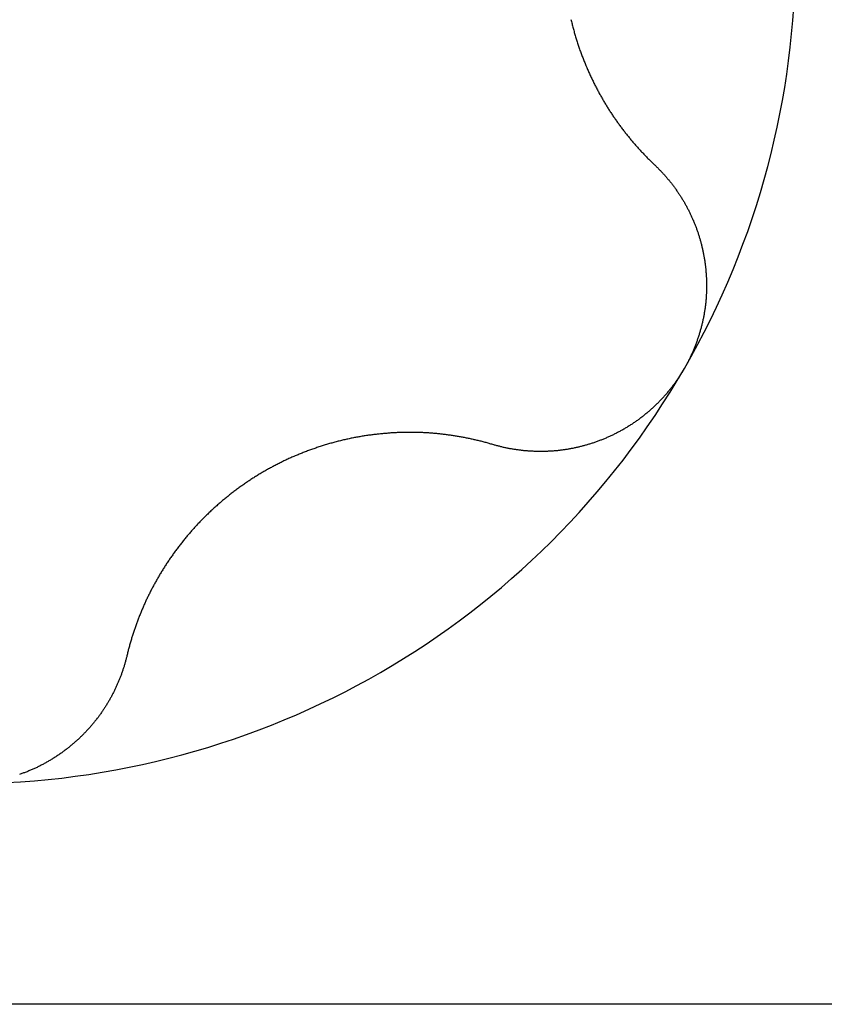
# Model space of a CAD drawing. Extents: x 1107 to 4046, y 937 to 3355.
# Tile 175 of 256: x 2148.61 to 2150.52, y 1715.21 to 1717.56. Entities that reach past the tile are written whole.
import ezdxf

# ---------------------------------------------------------------- set-up
doc = ezdxf.new("R2010")
doc.units = 0
doc.layers.add('KF_VIDA_L___C_REAR', color=7, linetype='CONTINUOUS')

# ---------------------------------------------------------------- blocks, each defined once
blk = doc.blocks.new('KF_VIDA_L___C_REAR')
at = {"layer": 'KF_VIDA_L___C_REAR'}
blk.add_line((-10.816654, 26), (-43.25, 26), dxfattribs=at)
for points in [[(-37.0592, 28.3429, 0), (-37.0586, 28.3403, 0), (-37.058, 28.3377, 0), (-37.0574, 28.3351, 0), (-37.0568, 28.3326, 0), (-37.0561, 28.33, 0), (-37.0555, 28.3274, 0), (-37.0548, 28.3249, 0), (-37.0541, 28.3223, 0), (-37.0534, 28.3197, 0), (-37.0527, 28.3172, 0), (-37.052, 28.3146, 0), (-37.0513, 28.3121, 0), (-37.0506, 28.3095, 0), (-37.0499, 28.307, 0), (-37.0491, 28.3044, 0), (-37.0484, 28.3019, 0), (-37.0476, 28.2994, 0), (-37.0469, 28.2969, 0), (-37.0461, 28.2943, 0), (-37.0453, 28.2918, 0), (-37.0445, 28.2893, 0), (-37.0437, 28.2868, 0), (-37.0429, 28.2843, 0), (-37.042, 28.2818, 0), (-37.0412, 28.2793, 0), (-37.0404, 28.2768, 0), (-37.0395, 28.2744, 0), (-37.0386, 28.2719, 0), (-37.0378, 28.2694, 0), (-37.0369, 28.2669, 0), (-37.036, 28.2645, 0), (-37.0351, 28.262, 0), (-37.0342, 28.2596, 0), (-37.0333, 28.2571, 0), (-37.0323, 28.2547, 0), (-37.0314, 28.2523, 0), (-37.0305, 28.2498, 0), (-37.0295, 28.2474, 0), (-37.0286, 28.245, 0), (-37.0276, 28.2426, 0), (-37.0266, 28.2402, 0), (-37.0256, 28.2378, 0), (-37.0247, 28.2354, 0), (-37.0237, 28.233, 0), (-37.0227, 28.2306, 0), (-37.0216, 28.2283, 0), (-37.0206, 28.2259, 0), (-37.0196, 28.2235, 0), (-37.0186, 28.2212, 0), (-37.0175, 28.2188, 0), (-37.0165, 28.2165, 0), (-37.0154, 28.2142, 0), (-37.0144, 28.2119, 0), (-37.0133, 28.2095, 0), (-37.0122, 28.2072, 0), (-37.0111, 28.2049, 0), (-37.01, 28.2026, 0), (-37.0089, 28.2003, 0), (-37.0078, 28.1981, 0), (-37.0067, 28.1958, 0), (-37.0056, 28.1935, 0), (-37.0045, 28.1913, 0), (-37.0034, 28.189, 0), (-37.0022, 28.1868, 0), (-37.0011, 28.1845, 0), (-36.9999, 28.1823, 0), (-36.9988, 28.1801, 0), (-36.9976, 28.1779, 0), (-36.9965, 28.1756, 0), (-36.9953, 28.1735, 0), (-36.9941, 28.1713, 0), (-36.9929, 28.1691, 0), (-36.9918, 28.1669, 0), (-36.9906, 28.1647, 0), (-36.9894, 28.1626, 0), (-36.9882, 28.1604, 0), (-36.987, 28.1583, 0), (-36.9857, 28.1562, 0), (-36.9845, 28.1541, 0), (-36.9833, 28.1519, 0), (-36.9821, 28.1498, 0), (-36.9808, 28.1477, 0), (-36.9796, 28.1457, 0), (-36.9784, 28.1436, 0), (-36.9771, 28.1415, 0), (-36.9759, 28.1395, 0), (-36.9746, 28.1374, 0), (-36.9734, 28.1354, 0), (-36.9721, 28.1333, 0), (-36.9708, 28.1313, 0), (-36.9696, 28.1293, 0), (-36.9683, 28.1273, 0), (-36.967, 28.1253, 0), (-36.9657, 28.1233, 0), (-36.9645, 28.1214, 0), (-36.9632, 28.1194, 0), (-36.9619, 28.1174, 0), (-36.9606, 28.1155, 0), (-36.9593, 28.1136, 0), (-36.958, 28.1116, 0), (-36.9566, 28.1097, 0), (-36.9553, 28.1077, 0), (-36.954, 28.1058, 0), (-36.9526, 28.1039, 0), (-36.9513, 28.102, 0), (-36.9499, 28.1, 0), (-36.9485, 28.0981, 0), (-36.9472, 28.0962, 0), (-36.9458, 28.0943, 0), (-36.9444, 28.0924, 0), (-36.943, 28.0905, 0), (-36.9416, 28.0886, 0), (-36.9402, 28.0867, 0), (-36.9388, 28.0848, 0), (-36.9373, 28.0829, 0), (-36.9359, 28.081, 0), (-36.9345, 28.0791, 0), (-36.933, 28.0772, 0), (-36.9315, 28.0754, 0), (-36.9301, 28.0735, 0), (-36.9286, 28.0716, 0), (-36.9271, 28.0698, 0), (-36.9256, 28.0679, 0), (-36.9242, 28.066, 0), (-36.9227, 28.0642, 0), (-36.9211, 28.0623, 0), (-36.9196, 28.0605, 0), (-36.9181, 28.0586, 0), (-36.9166, 28.0568, 0), (-36.915, 28.055, 0), (-36.9135, 28.0531, 0), (-36.9119, 28.0513, 0), (-36.9104, 28.0495, 0), (-36.9088, 28.0477, 0), (-36.9072, 28.0459, 0), (-36.9057, 28.0441, 0), (-36.9041, 28.0423, 0), (-36.9025, 28.0405, 0), (-36.9009, 28.0387, 0), (-36.8993, 28.0369, 0), (-36.8977, 28.0351, 0), (-36.8961, 28.0333, 0), (-36.8944, 28.0316, 0), (-36.8928, 28.0298, 0), (-36.8912, 28.028, 0), (-36.8895, 28.0263, 0), (-36.8879, 28.0245, 0), (-36.8862, 28.0228, 0), (-36.8845, 28.021, 0), (-36.8829, 28.0193, 0), (-36.8812, 28.0176, 0), (-36.8795, 28.0159, 0), (-36.8778, 28.0141, 0), (-36.8761, 28.0124, 0), (-36.8744, 28.0107, 0), (-36.8727, 28.009, 0), (-36.871, 28.0073, 0), (-36.8693, 28.0056, 0), (-36.8675, 28.0039, 0), (-36.8658, 28.0023, 0), (-36.8641, 28.0006, 0), (-36.8623, 27.9989, 0), (-36.8606, 27.9973, 0)], [(-36.8606, 27.9973, 0), (-36.8591, 27.9959, 0), (-36.8577, 27.9945, 0), (-36.8563, 27.9932, 0), (-36.8549, 27.9918, 0), (-36.8535, 27.9904, 0), (-36.8521, 27.989, 0), (-36.8507, 27.9876, 0), (-36.8493, 27.9862, 0), (-36.8479, 27.9847, 0), (-36.8465, 27.9833, 0), (-36.8452, 27.9819, 0), (-36.8438, 27.9804, 0), (-36.8424, 27.979, 0), (-36.8411, 27.9775, 0), (-36.8398, 27.976, 0), (-36.8384, 27.9746, 0), (-36.8371, 27.9731, 0), (-36.8358, 27.9716, 0), (-36.8345, 27.9701, 0), (-36.8332, 27.9686, 0), (-36.8319, 27.9671, 0), (-36.8306, 27.9656, 0), (-36.8293, 27.9641, 0), (-36.828, 27.9625, 0), (-36.8268, 27.961, 0), (-36.8255, 27.9595, 0), (-36.8243, 27.9579, 0), (-36.823, 27.9564, 0), (-36.8218, 27.9548, 0), (-36.8205, 27.9532, 0), (-36.8193, 27.9517, 0), (-36.8181, 27.9501, 0), (-36.8169, 27.9485, 0), (-36.8157, 27.9469, 0), (-36.8145, 27.9453, 0), (-36.8133, 27.9437, 0), (-36.8122, 27.9421, 0), (-36.811, 27.9405, 0), (-36.8098, 27.9389, 0), (-36.8087, 27.9372, 0), (-36.8076, 27.9356, 0), (-36.8064, 27.934, 0), (-36.8053, 27.9323, 0), (-36.8042, 27.9307, 0), (-36.8031, 27.929, 0), (-36.802, 27.9274, 0), (-36.8009, 27.9257, 0), (-36.7998, 27.924, 0), (-36.7987, 27.9224, 0), (-36.7977, 27.9207, 0), (-36.7966, 27.919, 0), (-36.7956, 27.9173, 0), (-36.7945, 27.9156, 0), (-36.7935, 27.9139, 0), (-36.7925, 27.9122, 0), (-36.7914, 27.9105, 0), (-36.7904, 27.9088, 0), (-36.7894, 27.9071, 0), (-36.7885, 27.9054, 0), (-36.7875, 27.9037, 0), (-36.7865, 27.9019, 0), (-36.7855, 27.9002, 0), (-36.7846, 27.8984, 0), (-36.7836, 27.8967, 0), (-36.7827, 27.895, 0), (-36.7818, 27.8932, 0), (-36.7809, 27.8915, 0), (-36.78, 27.8897, 0), (-36.7791, 27.8879, 0), (-36.7782, 27.8862, 0), (-36.7773, 27.8844, 0), (-36.7764, 27.8826, 0), (-36.7756, 27.8808, 0), (-36.7747, 27.8791, 0), (-36.7739, 27.8773, 0), (-36.773, 27.8755, 0), (-36.7722, 27.8737, 0), (-36.7714, 27.8719, 0), (-36.7706, 27.8701, 0), (-36.7698, 27.8683, 0), (-36.769, 27.8665, 0), (-36.7682, 27.8647, 0), (-36.7675, 27.8629, 0), (-36.7667, 27.8611, 0), (-36.766, 27.8592, 0), (-36.7652, 27.8574, 0), (-36.7645, 27.8556, 0), (-36.7638, 27.8538, 0), (-36.7631, 27.8519, 0), (-36.7624, 27.8501, 0), (-36.7617, 27.8482, 0), (-36.761, 27.8463, 0), (-36.7603, 27.8445, 0), (-36.7596, 27.8426, 0), (-36.759, 27.8407, 0), (-36.7583, 27.8388, 0), (-36.7577, 27.8369, 0), (-36.757, 27.835, 0), (-36.7564, 27.8331, 0), (-36.7558, 27.8311, 0), (-36.7552, 27.8292, 0), (-36.7546, 27.8273, 0), (-36.754, 27.8253, 0), (-36.7534, 27.8234, 0), (-36.7528, 27.8214, 0), (-36.7522, 27.8195, 0), (-36.7517, 27.8175, 0), (-36.7511, 27.8156, 0), (-36.7506, 27.8136, 0), (-36.7501, 27.8116, 0), (-36.7496, 27.8096, 0), (-36.7491, 27.8076, 0), (-36.7486, 27.8056, 0), (-36.7481, 27.8036, 0), (-36.7476, 27.8016, 0), (-36.7471, 27.7996, 0), (-36.7467, 27.7976, 0), (-36.7462, 27.7956, 0), (-36.7458, 27.7935, 0), (-36.7453, 27.7915, 0), (-36.7449, 27.7895, 0), (-36.7445, 27.7874, 0), (-36.7441, 27.7854, 0), (-36.7437, 27.7833, 0), (-36.7433, 27.7813, 0), (-36.7429, 27.7792, 0), (-36.7426, 27.7772, 0), (-36.7422, 27.7751, 0), (-36.7419, 27.773, 0), (-36.7416, 27.771, 0), (-36.7412, 27.7689, 0), (-36.7409, 27.7668, 0), (-36.7406, 27.7647, 0), (-36.7403, 27.7626, 0), (-36.7401, 27.7606, 0), (-36.7398, 27.7585, 0), (-36.7395, 27.7564, 0), (-36.7393, 27.7543, 0), (-36.7391, 27.7522, 0), (-36.7388, 27.7501, 0), (-36.7386, 27.748, 0), (-36.7384, 27.7459, 0), (-36.7382, 27.7437, 0), (-36.7381, 27.7416, 0), (-36.7379, 27.7395, 0), (-36.7377, 27.7374, 0), (-36.7376, 27.7353, 0), (-36.7374, 27.7331, 0), (-36.7373, 27.731, 0), (-36.7372, 27.7289, 0), (-36.7371, 27.7268, 0), (-36.737, 27.7246, 0), (-36.7369, 27.7225, 0), (-36.7369, 27.7204, 0), (-36.7368, 27.7182, 0), (-36.7368, 27.7161, 0), (-36.7367, 27.7139, 0), (-36.7367, 27.7118, 0), (-36.7367, 27.7097, 0), (-36.7367, 27.7075, 0), (-36.7367, 27.7054, 0), (-36.7368, 27.7032, 0), (-36.7368, 27.7011, 0), (-36.7368, 27.6989, 0), (-36.7369, 27.6968, 0), (-36.737, 27.6946, 0), (-36.7371, 27.6925, 0), (-36.7372, 27.6904, 0), (-36.7373, 27.6882, 0), (-36.7374, 27.6861, 0), (-36.7375, 27.6839, 0), (-36.7377, 27.6818, 0), (-36.7379, 27.6796, 0), (-36.738, 27.6775, 0), (-36.7382, 27.6753, 0), (-36.7384, 27.6732, 0), (-36.7386, 27.671, 0), (-36.7388, 27.6689, 0), (-36.7391, 27.6667, 0), (-36.7393, 27.6646, 0), (-36.7396, 27.6624, 0), (-36.7399, 27.6603, 0), (-36.7401, 27.6582, 0), (-36.7404, 27.656, 0), (-36.7407, 27.6539, 0), (-36.7411, 27.6517, 0), (-36.7414, 27.6496, 0), (-36.7417, 27.6475, 0), (-36.7421, 27.6453, 0), (-36.7424, 27.6432, 0), (-36.7428, 27.6411, 0), (-36.7432, 27.6389, 0), (-36.7436, 27.6368, 0), (-36.744, 27.6347, 0), (-36.7444, 27.6326, 0), (-36.7449, 27.6304, 0), (-36.7453, 27.6283, 0), (-36.7458, 27.6262, 0), (-36.7463, 27.6241, 0), (-36.7467, 27.622, 0), (-36.7472, 27.6199, 0), (-36.7477, 27.6178, 0), (-36.7482, 27.6157, 0), (-36.7488, 27.6136, 0), (-36.7493, 27.6115, 0), (-36.7499, 27.6094, 0), (-36.7504, 27.6073, 0), (-36.751, 27.6052, 0), (-36.7516, 27.6031, 0), (-36.7522, 27.601, 0), (-36.7528, 27.599, 0), (-36.7534, 27.5969, 0), (-36.754, 27.5948, 0), (-36.7546, 27.5928, 0), (-36.7553, 27.5907, 0), (-36.7559, 27.5886, 0), (-36.7566, 27.5866, 0), (-36.7573, 27.5845, 0), (-36.758, 27.5825, 0), (-36.7587, 27.5805, 0), (-36.7594, 27.5784, 0), (-36.7601, 27.5764, 0), (-36.7608, 27.5744, 0), (-36.7616, 27.5723, 0), (-36.7623, 27.5703, 0), (-36.7631, 27.5683, 0), (-36.7639, 27.5663, 0), (-36.7647, 27.5643, 0), (-36.7654, 27.5623, 0), (-36.7663, 27.5603, 0), (-36.7671, 27.5583, 0), (-36.7679, 27.5563, 0), (-36.7687, 27.5544, 0), (-36.7696, 27.5524, 0), (-36.7704, 27.5504, 0), (-36.7713, 27.5485, 0), (-36.7722, 27.5465, 0), (-36.7731, 27.5446, 0), (-36.774, 27.5426, 0), (-36.7749, 27.5407, 0), (-36.7758, 27.5388, 0), (-36.7767, 27.5369, 0), (-36.7776, 27.5349, 0), (-36.7786, 27.533, 0), (-36.7795, 27.5311, 0), (-36.7805, 27.5292, 0), (-36.7815, 27.5273, 0), (-36.7825, 27.5255, 0), (-36.7834, 27.5236, 0), (-36.7844, 27.5217, 0), (-36.7855, 27.5199, 0), (-36.7865, 27.518, 0), (-36.7875, 27.5162, 0), (-36.7886, 27.5143, 0), (-36.7896, 27.5125, 0)], [(-36.7896, 27.5125, 0), (-36.7907, 27.5107, 0), (-36.7917, 27.5089, 0), (-36.7928, 27.507, 0), (-36.7939, 27.5052, 0), (-36.795, 27.5034, 0), (-36.7961, 27.5016, 0), (-36.7973, 27.4998, 0), (-36.7984, 27.498, 0), (-36.7995, 27.4962, 0), (-36.8007, 27.4945, 0), (-36.8019, 27.4927, 0), (-36.803, 27.4909, 0), (-36.8042, 27.4891, 0), (-36.8054, 27.4874, 0), (-36.8067, 27.4856, 0), (-36.8079, 27.4839, 0), (-36.8091, 27.4821, 0), (-36.8103, 27.4804, 0), (-36.8116, 27.4787, 0), (-36.8129, 27.4769, 0), (-36.8141, 27.4752, 0), (-36.8154, 27.4735, 0), (-36.8167, 27.4718, 0), (-36.818, 27.4701, 0), (-36.8193, 27.4684, 0), (-36.8207, 27.4667, 0), (-36.822, 27.465, 0), (-36.8233, 27.4633, 0), (-36.8247, 27.4616, 0), (-36.826, 27.46, 0), (-36.8274, 27.4583, 0), (-36.8288, 27.4567, 0), (-36.8302, 27.455, 0), (-36.8316, 27.4534, 0), (-36.833, 27.4517, 0), (-36.8344, 27.4501, 0), (-36.8358, 27.4485, 0), (-36.8373, 27.4469, 0), (-36.8387, 27.4453, 0), (-36.8402, 27.4437, 0), (-36.8416, 27.4421, 0), (-36.8431, 27.4405, 0), (-36.8446, 27.4389, 0), (-36.8461, 27.4374, 0), (-36.8476, 27.4358, 0), (-36.8491, 27.4343, 0), (-36.8506, 27.4327, 0), (-36.8521, 27.4312, 0), (-36.8536, 27.4296, 0), (-36.8552, 27.4281, 0), (-36.8567, 27.4266, 0), (-36.8583, 27.4251, 0), (-36.8598, 27.4236, 0), (-36.8614, 27.4221, 0), (-36.863, 27.4206, 0), (-36.8646, 27.4192, 0), (-36.8662, 27.4177, 0), (-36.8678, 27.4162, 0), (-36.8694, 27.4148, 0), (-36.871, 27.4134, 0), (-36.8726, 27.4119, 0), (-36.8743, 27.4105, 0), (-36.8759, 27.4091, 0), (-36.8776, 27.4077, 0), (-36.8792, 27.4063, 0), (-36.8809, 27.4049, 0), (-36.8825, 27.4036, 0), (-36.8842, 27.4022, 0), (-36.8859, 27.4008, 0), (-36.8876, 27.3995, 0), (-36.8893, 27.3982, 0), (-36.891, 27.3968, 0), (-36.8927, 27.3955, 0), (-36.8944, 27.3942, 0), (-36.8962, 27.3929, 0), (-36.8979, 27.3916, 0), (-36.8996, 27.3904, 0), (-36.9014, 27.3891, 0), (-36.9032, 27.3878, 0), (-36.9049, 27.3866, 0), (-36.9067, 27.3854, 0), (-36.9085, 27.3841, 0), (-36.9102, 27.3829, 0), (-36.912, 27.3817, 0), (-36.9138, 27.3805, 0), (-36.9156, 27.3793, 0), (-36.9174, 27.3782, 0), (-36.9192, 27.377, 0), (-36.921, 27.3759, 0), (-36.9229, 27.3747, 0), (-36.9247, 27.3736, 0), (-36.9265, 27.3725, 0), (-36.9284, 27.3714, 0), (-36.9302, 27.3703, 0), (-36.932, 27.3692, 0), (-36.9339, 27.3681, 0), (-36.9358, 27.367, 0), (-36.9376, 27.366, 0), (-36.9395, 27.365, 0), (-36.9414, 27.3639, 0), (-36.9432, 27.3629, 0), (-36.9451, 27.3619, 0), (-36.947, 27.3609, 0), (-36.9489, 27.3599, 0), (-36.9508, 27.3589, 0), (-36.9527, 27.358, 0), (-36.9546, 27.357, 0), (-36.9565, 27.3561, 0), (-36.9584, 27.3551, 0), (-36.9603, 27.3542, 0), (-36.9623, 27.3533, 0), (-36.9642, 27.3524, 0), (-36.9661, 27.3515, 0), (-36.968, 27.3506, 0), (-36.97, 27.3498, 0), (-36.9719, 27.3489, 0), (-36.9738, 27.3481, 0), (-36.9758, 27.3472, 0), (-36.9777, 27.3464, 0), (-36.9797, 27.3456, 0), (-36.9816, 27.3448, 0), (-36.9836, 27.344, 0), (-36.9855, 27.3432, 0), (-36.9875, 27.3424, 0), (-36.9894, 27.3417, 0), (-36.9914, 27.3409, 0), (-36.9933, 27.3402, 0), (-36.9953, 27.3394, 0), (-36.9973, 27.3387, 0), (-36.9992, 27.338, 0), (-37.0012, 27.3373, 0), (-37.0032, 27.3366, 0), (-37.0052, 27.336, 0), (-37.0071, 27.3353, 0), (-37.0091, 27.3347, 0), (-37.0111, 27.334, 0), (-37.013, 27.3334, 0), (-37.015, 27.3328, 0), (-37.017, 27.3322, 0), (-37.019, 27.3316, 0), (-37.021, 27.331, 0), (-37.0229, 27.3304, 0), (-37.0249, 27.3298, 0), (-37.0269, 27.3293, 0), (-37.0289, 27.3287, 0), (-37.0308, 27.3282, 0), (-37.0328, 27.3277, 0), (-37.0348, 27.3272, 0), (-37.0368, 27.3267, 0), (-37.0388, 27.3262, 0), (-37.0407, 27.3257, 0), (-37.0427, 27.3252, 0), (-37.0447, 27.3248, 0), (-37.0467, 27.3243, 0), (-37.0486, 27.3239, 0), (-37.0506, 27.3235, 0), (-37.0526, 27.323, 0), (-37.0546, 27.3226, 0), (-37.0565, 27.3222, 0), (-37.0585, 27.3219, 0), (-37.0605, 27.3215, 0), (-37.0624, 27.3211, 0), (-37.0644, 27.3208, 0), (-37.0663, 27.3205, 0), (-37.0683, 27.3201, 0), (-37.0703, 27.3198, 0), (-37.0722, 27.3195, 0), (-37.0742, 27.3192, 0), (-37.0761, 27.3189, 0), (-37.0781, 27.3187, 0), (-37.08, 27.3184, 0), (-37.082, 27.3181, 0), (-37.0839, 27.3179, 0), (-37.0859, 27.3177, 0), (-37.0878, 27.3174, 0), (-37.0898, 27.3172, 0), (-37.0917, 27.317, 0), (-37.0937, 27.3168, 0), (-37.0957, 27.3167, 0), (-37.0976, 27.3165, 0), (-37.0996, 27.3163, 0), (-37.1016, 27.3162, 0), (-37.1035, 27.316, 0), (-37.1055, 27.3159, 0), (-37.1075, 27.3158, 0), (-37.1095, 27.3157, 0), (-37.1114, 27.3156, 0), (-37.1134, 27.3155, 0), (-37.1154, 27.3154, 0), (-37.1174, 27.3153, 0), (-37.1194, 27.3152, 0), (-37.1213, 27.3152, 0), (-37.1233, 27.3151, 0), (-37.1253, 27.3151, 0), (-37.1273, 27.3151, 0), (-37.1293, 27.3151, 0), (-37.1313, 27.3151, 0), (-37.1332, 27.3151, 0), (-37.1352, 27.3151, 0), (-37.1372, 27.3151, 0), (-37.1392, 27.3151, 0), (-37.1412, 27.3152, 0), (-37.1432, 27.3152, 0), (-37.1452, 27.3153, 0), (-37.1471, 27.3154, 0), (-37.1491, 27.3155, 0), (-37.1511, 27.3156, 0), (-37.1531, 27.3157, 0), (-37.1551, 27.3158, 0), (-37.1571, 27.3159, 0), (-37.1591, 27.316, 0), (-37.161, 27.3162, 0), (-37.163, 27.3163, 0), (-37.165, 27.3165, 0), (-37.167, 27.3167, 0), (-37.169, 27.3169, 0), (-37.171, 27.317, 0), (-37.1729, 27.3172, 0), (-37.1749, 27.3175, 0), (-37.1769, 27.3177, 0), (-37.1789, 27.3179, 0), (-37.1808, 27.3182, 0), (-37.1828, 27.3184, 0), (-37.1848, 27.3187, 0), (-37.1868, 27.3189, 0), (-37.1887, 27.3192, 0), (-37.1907, 27.3195, 0), (-37.1927, 27.3198, 0), (-37.1946, 27.3201, 0), (-37.1966, 27.3204, 0), (-37.1986, 27.3208, 0), (-37.2005, 27.3211, 0), (-37.2025, 27.3214, 0), (-37.2044, 27.3218, 0), (-37.2064, 27.3222, 0), (-37.2083, 27.3226, 0), (-37.2103, 27.3229, 0), (-37.2122, 27.3233, 0), (-37.2142, 27.3237, 0), (-37.2161, 27.3242, 0), (-37.2181, 27.3246, 0), (-37.22, 27.325, 0), (-37.2219, 27.3255, 0), (-37.2239, 27.3259, 0), (-37.2258, 27.3264, 0), (-37.2277, 27.3269, 0), (-37.2296, 27.3274, 0), (-37.2316, 27.3278, 0), (-37.2335, 27.3283, 0), (-37.2354, 27.3289, 0), (-37.2373, 27.3294, 0), (-37.2392, 27.3299, 0), (-37.2411, 27.3305, 0), (-37.243, 27.331, 0), (-37.2449, 27.3316, 0)], [(-37.2449, 27.3316, 0), (-37.2472, 27.3323, 0), (-37.2495, 27.3329, 0), (-37.2519, 27.3336, 0), (-37.2542, 27.3343, 0), (-37.2565, 27.3349, 0), (-37.2588, 27.3356, 0), (-37.2611, 27.3362, 0), (-37.2635, 27.3368, 0), (-37.2658, 27.3375, 0), (-37.2681, 27.3381, 0), (-37.2705, 27.3387, 0), (-37.2728, 27.3393, 0), (-37.2751, 27.3399, 0), (-37.2775, 27.3405, 0), (-37.2798, 27.341, 0), (-37.2822, 27.3416, 0), (-37.2845, 27.3421, 0), (-37.2868, 27.3427, 0), (-37.2892, 27.3432, 0), (-37.2915, 27.3438, 0), (-37.2939, 27.3443, 0), (-37.2962, 27.3448, 0), (-37.2986, 27.3453, 0), (-37.3009, 27.3458, 0), (-37.3033, 27.3463, 0), (-37.3056, 27.3468, 0), (-37.308, 27.3472, 0), (-37.3103, 27.3477, 0), (-37.3127, 27.3482, 0), (-37.315, 27.3486, 0), (-37.3174, 27.349, 0), (-37.3198, 27.3495, 0), (-37.3221, 27.3499, 0), (-37.3245, 27.3503, 0), (-37.3268, 27.3507, 0), (-37.3292, 27.3511, 0), (-37.3315, 27.3515, 0), (-37.3339, 27.3519, 0), (-37.3362, 27.3523, 0), (-37.3386, 27.3526, 0), (-37.341, 27.353, 0), (-37.3433, 27.3533, 0), (-37.3457, 27.3537, 0), (-37.348, 27.354, 0), (-37.3504, 27.3543, 0), (-37.3527, 27.3546, 0), (-37.3551, 27.3549, 0), (-37.3574, 27.3552, 0), (-37.3598, 27.3555, 0), (-37.3621, 27.3558, 0), (-37.3645, 27.3561, 0), (-37.3668, 27.3564, 0), (-37.3692, 27.3566, 0), (-37.3715, 27.3569, 0), (-37.3739, 27.3571, 0), (-37.3762, 27.3573, 0), (-37.3786, 27.3576, 0), (-37.3809, 27.3578, 0), (-37.3833, 27.358, 0), (-37.3856, 27.3582, 0), (-37.3879, 27.3584, 0), (-37.3903, 27.3586, 0), (-37.3926, 27.3587, 0), (-37.395, 27.3589, 0), (-37.3973, 27.3591, 0), (-37.3996, 27.3592, 0), (-37.402, 27.3594, 0), (-37.4043, 27.3595, 0), (-37.4067, 27.3596, 0), (-37.409, 27.3597, 0), (-37.4114, 27.3599, 0), (-37.4137, 27.36, 0), (-37.4161, 27.3601, 0), (-37.4185, 27.3601, 0), (-37.4209, 27.3602, 0), (-37.4233, 27.3603, 0), (-37.4257, 27.3603, 0), (-37.4281, 27.3604, 0), (-37.4305, 27.3604, 0), (-37.4329, 27.3605, 0), (-37.4354, 27.3605, 0), (-37.4378, 27.3605, 0), (-37.4402, 27.3605, 0), (-37.4427, 27.3605, 0), (-37.4451, 27.3605, 0), (-37.4476, 27.3605, 0), (-37.45, 27.3605, 0), (-37.4525, 27.3605, 0), (-37.4549, 27.3604, 0), (-37.4574, 27.3604, 0), (-37.4599, 27.3603, 0), (-37.4624, 27.3602, 0), (-37.4648, 27.3602, 0), (-37.4673, 27.3601, 0), (-37.4698, 27.36, 0), (-37.4723, 27.3599, 0), (-37.4748, 27.3598, 0), (-37.4773, 27.3596, 0), (-37.4798, 27.3595, 0), (-37.4823, 27.3594, 0), (-37.4849, 27.3592, 0), (-37.4874, 27.3591, 0), (-37.4899, 27.3589, 0), (-37.4924, 27.3587, 0), (-37.495, 27.3585, 0), (-37.4975, 27.3583, 0), (-37.5, 27.3581, 0), (-37.5026, 27.3579, 0), (-37.5051, 27.3577, 0), (-37.5076, 27.3575, 0), (-37.5102, 27.3572, 0), (-37.5127, 27.357, 0), (-37.5153, 27.3567, 0), (-37.5178, 27.3564, 0), (-37.5204, 27.3562, 0), (-37.5229, 27.3559, 0), (-37.5255, 27.3556, 0), (-37.5281, 27.3553, 0), (-37.5306, 27.3549, 0), (-37.5332, 27.3546, 0), (-37.5357, 27.3543, 0), (-37.5383, 27.3539, 0), (-37.5409, 27.3536, 0), (-37.5435, 27.3532, 0), (-37.546, 27.3528, 0), (-37.5486, 27.3524, 0), (-37.5512, 27.352, 0), (-37.5537, 27.3516, 0), (-37.5563, 27.3512, 0), (-37.5589, 27.3508, 0), (-37.5615, 27.3503, 0), (-37.564, 27.3499, 0), (-37.5666, 27.3494, 0), (-37.5692, 27.349, 0), (-37.5718, 27.3485, 0), (-37.5743, 27.348, 0), (-37.5769, 27.3475, 0), (-37.5795, 27.347, 0), (-37.5821, 27.3465, 0), (-37.5846, 27.3459, 0), (-37.5872, 27.3454, 0), (-37.5898, 27.3448, 0), (-37.5924, 27.3443, 0), (-37.5949, 27.3437, 0), (-37.5975, 27.3431, 0), (-37.6001, 27.3425, 0), (-37.6026, 27.3419, 0), (-37.6052, 27.3413, 0), (-37.6078, 27.3407, 0), (-37.6104, 27.34, 0), (-37.6129, 27.3394, 0), (-37.6155, 27.3387, 0), (-37.618, 27.3381, 0), (-37.6206, 27.3374, 0), (-37.6232, 27.3367, 0), (-37.6257, 27.336, 0), (-37.6283, 27.3353, 0), (-37.6308, 27.3346, 0), (-37.6334, 27.3338, 0), (-37.6359, 27.3331, 0), (-37.6385, 27.3323, 0), (-37.641, 27.3316, 0), (-37.6436, 27.3308, 0), (-37.6461, 27.33, 0), (-37.6486, 27.3292, 0), (-37.6512, 27.3284, 0), (-37.6537, 27.3276, 0), (-37.6562, 27.3268, 0), (-37.6587, 27.326, 0), (-37.6613, 27.3252, 0), (-37.6638, 27.3243, 0), (-37.6663, 27.3234, 0), (-37.6688, 27.3226, 0), (-37.6713, 27.3217, 0), (-37.6738, 27.3208, 0), (-37.6763, 27.3199, 0), (-37.6788, 27.319, 0), (-37.6813, 27.3181, 0), (-37.6838, 27.3172, 0), (-37.6863, 27.3163, 0), (-37.6887, 27.3153, 0), (-37.6912, 27.3144, 0), (-37.6937, 27.3134, 0), (-37.6961, 27.3125, 0), (-37.6986, 27.3115, 0), (-37.701, 27.3105, 0), (-37.7035, 27.3095, 0), (-37.7059, 27.3085, 0), (-37.7084, 27.3075, 0), (-37.7108, 27.3065, 0), (-37.7132, 27.3055, 0), (-37.7157, 27.3044, 0), (-37.7181, 27.3034, 0), (-37.7205, 27.3024, 0), (-37.7229, 27.3013, 0), (-37.7253, 27.3002, 0), (-37.7277, 27.2992, 0), (-37.7301, 27.2981, 0), (-37.7325, 27.297, 0), (-37.7348, 27.2959, 0), (-37.7372, 27.2948, 0), (-37.7396, 27.2937, 0), (-37.7419, 27.2926, 0), (-37.7443, 27.2914, 0), (-37.7466, 27.2903, 0), (-37.749, 27.2891, 0), (-37.7513, 27.288, 0), (-37.7536, 27.2868, 0), (-37.7559, 27.2857, 0), (-37.7583, 27.2845, 0), (-37.7606, 27.2833, 0), (-37.7629, 27.2821, 0), (-37.7651, 27.2809, 0), (-37.7674, 27.2797, 0), (-37.7697, 27.2785, 0), (-37.772, 27.2773, 0), (-37.7742, 27.2761, 0), (-37.7765, 27.2749, 0), (-37.7787, 27.2736, 0), (-37.7809, 27.2724, 0), (-37.7832, 27.2711, 0), (-37.7854, 27.2699, 0), (-37.7876, 27.2686, 0), (-37.7898, 27.2673, 0), (-37.792, 27.2661, 0), (-37.7942, 27.2648, 0), (-37.7964, 27.2635, 0), (-37.7986, 27.2622, 0), (-37.8008, 27.2608, 0), (-37.803, 27.2595, 0), (-37.8051, 27.2582, 0), (-37.8073, 27.2568, 0), (-37.8095, 27.2554, 0), (-37.8117, 27.2541, 0), (-37.8139, 27.2527, 0), (-37.816, 27.2513, 0), (-37.8182, 27.2499, 0), (-37.8204, 27.2485, 0), (-37.8226, 27.247, 0), (-37.8247, 27.2456, 0), (-37.8269, 27.2442, 0), (-37.829, 27.2427, 0), (-37.8312, 27.2413, 0), (-37.8334, 27.2398, 0), (-37.8355, 27.2383, 0), (-37.8376, 27.2368, 0), (-37.8398, 27.2353, 0), (-37.8419, 27.2338, 0), (-37.8441, 27.2323, 0), (-37.8462, 27.2307, 0), (-37.8483, 27.2292, 0), (-37.8504, 27.2277, 0), (-37.8526, 27.2261, 0), (-37.8547, 27.2245, 0), (-37.8568, 27.223, 0), (-37.8589, 27.2214, 0), (-37.861, 27.2198, 0), (-37.8631, 27.2182, 0), (-37.8652, 27.2166, 0), (-37.8673, 27.215, 0), (-37.8693, 27.2133, 0), (-37.8714, 27.2117, 0), (-37.8735, 27.2101, 0), (-37.8756, 27.2084, 0), (-37.8776, 27.2068, 0), (-37.8797, 27.2051, 0), (-37.8817, 27.2034, 0), (-37.8838, 27.2017, 0), (-37.8858, 27.2, 0), (-37.8879, 27.1983, 0), (-37.8899, 27.1966, 0), (-37.8919, 27.1949, 0), (-37.8939, 27.1932, 0), (-37.8959, 27.1914, 0), (-37.8979, 27.1897, 0), (-37.8999, 27.188, 0), (-37.9019, 27.1862, 0), (-37.9039, 27.1844, 0), (-37.9059, 27.1827, 0), (-37.9079, 27.1809, 0), (-37.9098, 27.1791, 0), (-37.9118, 27.1773, 0), (-37.9137, 27.1755, 0), (-37.9157, 27.1737, 0), (-37.9176, 27.1719, 0), (-37.9195, 27.1701, 0), (-37.9215, 27.1682, 0), (-37.9234, 27.1664, 0), (-37.9253, 27.1646, 0), (-37.9272, 27.1627, 0), (-37.9291, 27.1608, 0), (-37.931, 27.159, 0), (-37.9328, 27.1571, 0), (-37.9347, 27.1552, 0), (-37.9366, 27.1533, 0), (-37.9384, 27.1515, 0), (-37.9403, 27.1496, 0), (-37.9421, 27.1477, 0), (-37.9439, 27.1457, 0), (-37.9457, 27.1438, 0), (-37.9476, 27.1419, 0), (-37.9494, 27.14, 0), (-37.9511, 27.138, 0), (-37.9529, 27.1361, 0), (-37.9547, 27.1342, 0), (-37.9565, 27.1322, 0), (-37.9582, 27.1302, 0), (-37.96, 27.1283, 0), (-37.9617, 27.1263, 0), (-37.9634, 27.1243, 0), (-37.9652, 27.1224, 0), (-37.9669, 27.1204, 0), (-37.9686, 27.1184, 0), (-37.9703, 27.1164, 0), (-37.972, 27.1144, 0), (-37.9736, 27.1124, 0), (-37.9753, 27.1104, 0), (-37.977, 27.1083, 0), (-37.9786, 27.1063, 0), (-37.9803, 27.1043, 0), (-37.9819, 27.1023, 0), (-37.9835, 27.1002, 0), (-37.9851, 27.0982, 0), (-37.9867, 27.0962, 0), (-37.9883, 27.0941, 0), (-37.9899, 27.0921, 0), (-37.9915, 27.09, 0), (-37.993, 27.088, 0), (-37.9946, 27.0859, 0), (-37.9961, 27.0838, 0), (-37.9977, 27.0818, 0), (-37.9992, 27.0797, 0), (-38.0007, 27.0776, 0), (-38.0022, 27.0756, 0), (-38.0037, 27.0735, 0), (-38.0052, 27.0714, 0), (-38.0067, 27.0693, 0), (-38.0082, 27.0672, 0), (-38.0097, 27.0651, 0), (-38.0111, 27.0631, 0), (-38.0126, 27.061, 0), (-38.014, 27.0589, 0), (-38.0154, 27.0568, 0), (-38.0168, 27.0547, 0), (-38.0182, 27.0526, 0), (-38.0196, 27.0505, 0), (-38.021, 27.0484, 0), (-38.0224, 27.0463, 0), (-38.0238, 27.0442, 0), (-38.0251, 27.0421, 0), (-38.0265, 27.0399, 0), (-38.0278, 27.0378, 0), (-38.0291, 27.0357, 0), (-38.0304, 27.0336, 0), (-38.0318, 27.0315, 0), (-38.0331, 27.0294, 0), (-38.0343, 27.0273, 0), (-38.0356, 27.0252, 0), (-38.0369, 27.023, 0), (-38.0381, 27.0209, 0), (-38.0394, 27.0188, 0), (-38.0406, 27.0167, 0), (-38.0419, 27.0146, 0), (-38.0431, 27.0125, 0), (-38.0443, 27.0104, 0), (-38.0455, 27.0082, 0), (-38.0467, 27.0061, 0), (-38.0479, 27.004, 0), (-38.049, 27.0019, 0), (-38.0502, 26.9998, 0), (-38.0513, 26.9977, 0), (-38.0525, 26.9956, 0), (-38.0536, 26.9935, 0), (-38.0547, 26.9914, 0), (-38.0558, 26.9893, 0), (-38.0569, 26.9872, 0), (-38.058, 26.9851, 0), (-38.0591, 26.9829, 0), (-38.0601, 26.9809, 0), (-38.0612, 26.9788, 0), (-38.0622, 26.9767, 0), (-38.0633, 26.9746, 0), (-38.0643, 26.9725, 0), (-38.0653, 26.9704, 0), (-38.0663, 26.9682, 0), (-38.0674, 26.9661, 0), (-38.0684, 26.964, 0), (-38.0694, 26.9619, 0), (-38.0703, 26.9597, 0), (-38.0713, 26.9576, 0), (-38.0723, 26.9555, 0), (-38.0733, 26.9533, 0), (-38.0742, 26.9512, 0), (-38.0752, 26.949, 0), (-38.0762, 26.9468, 0), (-38.0771, 26.9447, 0), (-38.078, 26.9425, 0), (-38.079, 26.9403, 0), (-38.0799, 26.9381, 0), (-38.0808, 26.936, 0), (-38.0817, 26.9338, 0), (-38.0826, 26.9316, 0), (-38.0835, 26.9294, 0), (-38.0844, 26.9272, 0), (-38.0853, 26.9249, 0), (-38.0862, 26.9227, 0), (-38.087, 26.9205, 0), (-38.0879, 26.9183, 0), (-38.0888, 26.9161, 0), (-38.0896, 26.9138, 0), (-38.0904, 26.9116, 0), (-38.0913, 26.9094, 0), (-38.0921, 26.9071, 0), (-38.0929, 26.9049, 0), (-38.0937, 26.9026, 0), (-38.0945, 26.9004, 0), (-38.0953, 26.8981, 0), (-38.0961, 26.8958, 0), (-38.0969, 26.8936, 0), (-38.0977, 26.8913, 0), (-38.0985, 26.889, 0), (-38.0992, 26.8868, 0), (-38.1, 26.8845, 0), (-38.1007, 26.8822, 0), (-38.1014, 26.8799, 0), (-38.1022, 26.8776, 0), (-38.1029, 26.8753, 0), (-38.1036, 26.873, 0), (-38.1043, 26.8707, 0), (-38.105, 26.8684, 0), (-38.1057, 26.8661, 0), (-38.1064, 26.8638, 0), (-38.1071, 26.8615, 0), (-38.1077, 26.8592, 0), (-38.1084, 26.8569, 0), (-38.109, 26.8545, 0), (-38.1097, 26.8522, 0), (-38.1103, 26.8499, 0), (-38.1109, 26.8476, 0), (-38.1116, 26.8452, 0), (-38.1122, 26.8429, 0), (-38.1128, 26.8406, 0), (-38.1134, 26.8382, 0), (-38.114, 26.8359, 0), (-38.1145, 26.8335, 0), (-38.1151, 26.8312, 0), (-38.1157, 26.8289, 0)], [(-38.1157, 26.8289, 0), (-38.1161, 26.8269, 0), (-38.1166, 26.825, 0), (-38.1171, 26.8231, 0), (-38.1176, 26.8212, 0), (-38.1181, 26.8192, 0), (-38.1186, 26.8173, 0), (-38.1191, 26.8154, 0), (-38.1196, 26.8135, 0), (-38.1202, 26.8116, 0), (-38.1207, 26.8097, 0), (-38.1213, 26.8078, 0), (-38.1219, 26.8059, 0), (-38.1224, 26.804, 0), (-38.123, 26.8021, 0), (-38.1236, 26.8002, 0), (-38.1242, 26.7983, 0), (-38.1249, 26.7964, 0), (-38.1255, 26.7945, 0), (-38.1261, 26.7927, 0), (-38.1268, 26.7908, 0), (-38.1274, 26.7889, 0), (-38.1281, 26.787, 0), (-38.1288, 26.7852, 0), (-38.1295, 26.7833, 0), (-38.1302, 26.7814, 0), (-38.1309, 26.7796, 0), (-38.1316, 26.7777, 0), (-38.1323, 26.7759, 0), (-38.133, 26.774, 0), (-38.1338, 26.7722, 0), (-38.1345, 26.7703, 0), (-38.1353, 26.7685, 0), (-38.1361, 26.7666, 0), (-38.1368, 26.7648, 0), (-38.1376, 26.763, 0), (-38.1384, 26.7612, 0), (-38.1392, 26.7593, 0), (-38.1401, 26.7575, 0), (-38.1409, 26.7557, 0), (-38.1417, 26.7539, 0), (-38.1426, 26.7521, 0), (-38.1434, 26.7503, 0), (-38.1443, 26.7485, 0), (-38.1451, 26.7467, 0), (-38.146, 26.7449, 0), (-38.1469, 26.7432, 0), (-38.1478, 26.7414, 0), (-38.1487, 26.7396, 0), (-38.1496, 26.7378, 0), (-38.1505, 26.7361, 0), (-38.1515, 26.7343, 0), (-38.1524, 26.7326, 0), (-38.1533, 26.7308, 0), (-38.1543, 26.7291, 0), (-38.1553, 26.7273, 0), (-38.1562, 26.7256, 0), (-38.1572, 26.7239, 0), (-38.1582, 26.7222, 0), (-38.1592, 26.7204, 0), (-38.1602, 26.7187, 0), (-38.1612, 26.717, 0), (-38.1622, 26.7153, 0), (-38.1633, 26.7136, 0), (-38.1643, 26.7119, 0), (-38.1653, 26.7103, 0), (-38.1664, 26.7086, 0), (-38.1675, 26.7069, 0), (-38.1685, 26.7053, 0), (-38.1696, 26.7036, 0), (-38.1707, 26.7019, 0), (-38.1718, 26.7003, 0), (-38.1729, 26.6986, 0), (-38.174, 26.697, 0), (-38.1751, 26.6954, 0), (-38.1762, 26.6938, 0), (-38.1774, 26.6921, 0), (-38.1785, 26.6905, 0), (-38.1796, 26.6889, 0), (-38.1808, 26.6873, 0), (-38.182, 26.6857, 0), (-38.1831, 26.6842, 0), (-38.1843, 26.6826, 0), (-38.1855, 26.681, 0), (-38.1867, 26.6795, 0), (-38.1879, 26.6779, 0), (-38.1891, 26.6763, 0), (-38.1903, 26.6748, 0), (-38.1916, 26.6733, 0), (-38.1928, 26.6717, 0), (-38.194, 26.6702, 0), (-38.1953, 26.6686, 0), (-38.1966, 26.6671, 0), (-38.1979, 26.6656, 0), (-38.1992, 26.6641, 0), (-38.2005, 26.6626, 0), (-38.2018, 26.661, 0), (-38.2031, 26.6595, 0), (-38.2044, 26.658, 0), (-38.2058, 26.6565, 0), (-38.2071, 26.655, 0), (-38.2085, 26.6535, 0), (-38.2099, 26.652, 0), (-38.2113, 26.6506, 0), (-38.2126, 26.6491, 0), (-38.2141, 26.6476, 0), (-38.2155, 26.6461, 0), (-38.2169, 26.6447, 0), (-38.2183, 26.6432, 0), (-38.2198, 26.6418, 0), (-38.2212, 26.6403, 0), (-38.2227, 26.6389, 0), (-38.2241, 26.6374, 0), (-38.2256, 26.636, 0), (-38.2271, 26.6346, 0), (-38.2286, 26.6332, 0), (-38.2301, 26.6318, 0), (-38.2316, 26.6303, 0), (-38.2332, 26.6289, 0), (-38.2347, 26.6276, 0), (-38.2362, 26.6262, 0), (-38.2378, 26.6248, 0), (-38.2393, 26.6234, 0), (-38.2409, 26.622, 0), (-38.2425, 26.6207, 0), (-38.2441, 26.6193, 0), (-38.2457, 26.618, 0), (-38.2473, 26.6166, 0), (-38.2489, 26.6153, 0), (-38.2505, 26.614, 0), (-38.2521, 26.6126, 0), (-38.2538, 26.6113, 0), (-38.2554, 26.61, 0), (-38.2571, 26.6087, 0), (-38.2587, 26.6074, 0), (-38.2604, 26.6061, 0), (-38.2621, 26.6049, 0), (-38.2638, 26.6036, 0), (-38.2655, 26.6023, 0), (-38.2672, 26.6011, 0), (-38.2689, 26.5998, 0), (-38.2706, 26.5986, 0), (-38.2723, 26.5974, 0), (-38.2741, 26.5961, 0), (-38.2758, 26.5949, 0), (-38.2775, 26.5937, 0), (-38.2793, 26.5925, 0), (-38.2811, 26.5913, 0), (-38.2828, 26.5902, 0), (-38.2846, 26.589, 0), (-38.2864, 26.5878, 0), (-38.2882, 26.5867, 0), (-38.29, 26.5855, 0), (-38.2918, 26.5844, 0), (-38.2936, 26.5833, 0), (-38.2954, 26.5821, 0), (-38.2973, 26.581, 0), (-38.2991, 26.5799, 0), (-38.301, 26.5789, 0), (-38.3028, 26.5778, 0), (-38.3047, 26.5767, 0), (-38.3065, 26.5757, 0), (-38.3084, 26.5746, 0), (-38.3103, 26.5736, 0), (-38.3122, 26.5725, 0), (-38.314, 26.5715, 0), (-38.3159, 26.5705, 0), (-38.3178, 26.5695, 0), (-38.3198, 26.5685, 0), (-38.3217, 26.5675, 0), (-38.3236, 26.5666, 0), (-38.3255, 26.5656, 0), (-38.3275, 26.5647, 0), (-38.3294, 26.5637, 0), (-38.3313, 26.5628, 0), (-38.3333, 26.5619, 0), (-38.3353, 26.561, 0), (-38.3372, 26.5601, 0), (-38.3392, 26.5592, 0), (-38.3412, 26.5584, 0), (-38.3432, 26.5575, 0), (-38.3451, 26.5567, 0), (-38.3471, 26.5558, 0), (-38.3491, 26.555, 0), (-38.3511, 26.5542, 0), (-38.3531, 26.5534, 0), (-38.3551, 26.5526, 0), (-38.3572, 26.5518, 0), (-38.3592, 26.551, 0), (-38.3612, 26.5503, 0), (-38.3632, 26.5495, 0), (-38.3653, 26.5488, 0), (-38.3673, 26.548, 0), (-38.3693, 26.5473, 0), (-38.3714, 26.5466, 0)]]:
    blk.add_polyline3d(points, dxfattribs=at)
for radius, start, end in [(4.85, 328.971531, 211.028469), (4.2, 323.470393, 216.529607), (1.975, 330, 30), (1.975, 270, 330)]:
    blk.add_arc((-38.5, 28.5), radius, start, end, dxfattribs=at)

msp = doc.modelspace()

# ---------------------------------------------------------------- block references
at = {"layer": 'KF_VIDA_L___C_REAR'}
msp.add_blockref('KF_VIDA_L___C_REAR', (2186.9791, 1689.2132), dxfattribs=at)

doc.saveas('drawing.dxf')
